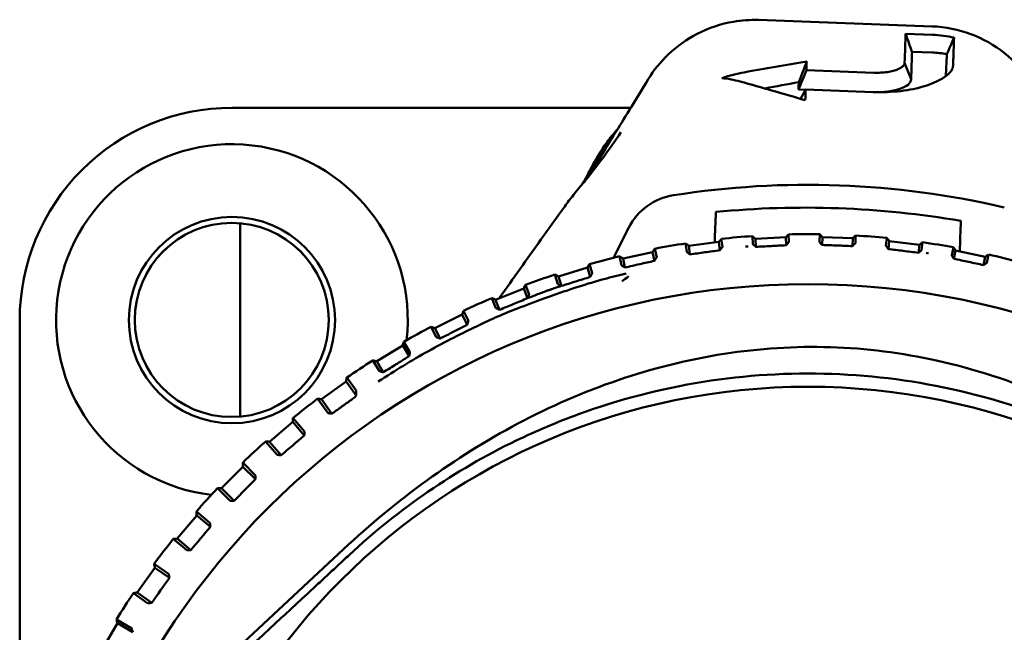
# Model space of a CAD drawing. Header units: millimetres. Extents: x 0 to 1891, y -60 to 594.
# Tile 26 of 118: x 152 to 168, y 393 to 403. Entities that reach past the tile are written whole.
import ezdxf

# ---------------------------------------------------------------- set-up
doc = ezdxf.new("R2010")
doc.units = ezdxf.units.MM
doc.layers.add('Sichtbar (ISO)', color=7, linetype='Continuous', lineweight=50)

msp = doc.modelspace()

# ---------------------------------------------------------------- linework, layer by layer
at = {"layer": 'Sichtbar (ISO)'}
for p, q in [((164.409, 402.865), (167.277, 402.76)), ((166.837, 402.636), (167.279, 402.62)), ((166.942, 402.34), (167.274, 402.328)), ((166.928, 401.889), (166.82, 402.158)), ((166.314, 401.996), (165.2, 402.037)), ((165.069, 401.719), (165.187, 401.715)), ((165.188, 401.717), (166.302, 401.676)), ((162.303, 401.418), (155.726, 401.417)), ((162.082, 401.058), (162.082, 401.059)), ((161.977, 400.889), (161.977, 400.889)), ((155.863, 396.326), (155.863, 399.513)), ((162.018, 398.945), (162.272, 399.443)), ((164.317, 399.171), (164.311, 399.303)), ((164.904, 399.33), (164.909, 399.201)), ((165.414, 399.205), (165.419, 399.333)), ((166.012, 399.311), (166.008, 399.184)), ((163.227, 399.042), (163.208, 399.182)), ((163.757, 399.206), (163.261, 399.141)), ((163.279, 399), (163.261, 399.141)), ((163.774, 399.069), (163.757, 399.206)), ((163.797, 399.258), (163.814, 399.123)), ((164.859, 399.282), (164.359, 399.259)), ((164.366, 399.125), (164.359, 399.259)), ((164.865, 399.151), (164.859, 399.282)), ((165.459, 399.156), (165.464, 399.285)), ((165.964, 399.266), (165.464, 399.285)), ((165.959, 399.137), (165.964, 399.266)), ((166.511, 399.143), (166.526, 399.271)), ((166.552, 399.089), (166.567, 399.219)), ((167.064, 399.16), (166.567, 399.219)), ((167.048, 399.027), (167.064, 399.16)), ((167.116, 399.201), (167.1, 399.069)), ((162.152, 398.822), (162.12, 398.97)), ((162.664, 399.039), (162.176, 398.934)), ((162.695, 398.894), (162.664, 399.039)), ((162.7, 399.094), (162.731, 398.952)), ((167.597, 398.985), (167.625, 399.118)), ((167.633, 398.928), (167.661, 399.063)), ((168.151, 398.963), (167.661, 399.063)), ((168.206, 398.999), (168.178, 398.861)), ((161.621, 398.841), (161.666, 398.69)), ((162.208, 398.784), (162.176, 398.934)), ((168.122, 398.824), (168.151, 398.963)), ((161.1, 398.512), (161.053, 398.669)), ((161.59, 398.782), (161.111, 398.637)), ((161.636, 398.63), (161.59, 398.782)), ((160.566, 398.499), (160.629, 398.341)), ((161.159, 398.479), (161.111, 398.637)), ((160.54, 398.438), (160.075, 398.254)), ((160.603, 398.278), (160.54, 398.438)), ((160.08, 398.115), (160.014, 398.28)), ((160.141, 398.088), (160.075, 398.254)), ((159.522, 398.008), (159.074, 397.787)), ((159.605, 397.841), (159.522, 398.008)), ((159.543, 398.071), (159.625, 397.905)), ((152.226, 389.234), (152.226, 397.917)), ((159.097, 397.635), (159.011, 397.808)), ((159.16, 397.612), (159.074, 397.787)), ((158.559, 397.56), (158.662, 397.389)), ((158.543, 397.496), (158.115, 397.238)), ((158.648, 397.322), (158.543, 397.496)), ((158.158, 397.075), (158.05, 397.254)), ((158.223, 397.058), (158.115, 397.238)), ((157.61, 396.905), (157.204, 396.612)), ((157.777, 396.672), (157.61, 396.905)), ((157.62, 396.97), (157.773, 396.758)), ((157.31, 396.386), (157.139, 396.623)), ((157.376, 396.374), (157.204, 396.612)), ((157.777, 396.672), (157.759, 396.652)), ((157.349, 396.379), (157.376, 396.374)), ((156.728, 396.238), (156.348, 395.913)), ((156.919, 396.015), (156.728, 396.238)), ((156.733, 396.304), (156.923, 396.082)), ((156.472, 395.696), (156.282, 395.918)), ((156.539, 395.69), (156.348, 395.913)), ((156.919, 396.015), (156.921, 396.042)), ((155.905, 395.567), (156.112, 395.362)), ((156.512, 395.692), (156.539, 395.69)), ((155.905, 395.501), (155.553, 395.146)), ((156.114, 395.294), (155.905, 395.501)), ((156.114, 395.294), (156.113, 395.322)), ((155.695, 394.94), (155.487, 395.145)), ((155.762, 394.939), (155.553, 395.146)), ((155.734, 394.939), (155.762, 394.939)), ((155.14, 394.764), (155.363, 394.577)), ((155.146, 394.698), (154.824, 394.315)), ((155.37, 394.51), (155.146, 394.698)), ((155.37, 394.51), (155.368, 394.537)), ((154.982, 394.122), (154.758, 394.31)), ((155.049, 394.127), (154.824, 394.315)), ((157.567, 394.141), (154.227, 391.03)), ((155.022, 394.125), (155.049, 394.127)), ((154.455, 393.836), (154.166, 393.428)), ((154.444, 393.901), (154.682, 393.733)), ((154.695, 393.667), (154.455, 393.836)), ((154.695, 393.667), (154.69, 393.694)), ((154.34, 393.248), (154.101, 393.416)), ((154.406, 393.258), (154.166, 393.428)), ((154.379, 393.254), (154.406, 393.258)), ((153.821, 392.983), (154.073, 392.835)), ((153.838, 392.919), (153.584, 392.489)), ((154.091, 392.77), (153.838, 392.919)), ((154.091, 392.77), (154.084, 392.797))]:
    msp.add_line(p, q, dxfattribs=at)
for centre, radius in [((155.726, 397.917), 1.7), ((155.723, 397.92), 1.6), ((165.227, 385.918), 12.592), ((165.227, 385.918), 10.9)]:
    msp.add_circle(centre, radius, dxfattribs=at)
for centre, radius, start, end in [((155.726, 397.917), 3.5, 90.0025, 180.0025), ((155.726, 397.917), 2.9, 353.4721, 263.2679), ((165.224, 385.848), 14.3, 76.9044, 98.9157), ((163.163, 398.988), 1, 98.9153, 152.9104), ((165.174, 384.492), 15.279, 80.3089, 95.5112), ((155.723, 397.919), 1.6, 0.0009, 179.9991), ((165.227, 385.918), 13.416, 93.9143, 96.1164), ((165.227, 385.918), 13.416, 89.1774, 91.3795), ((165.227, 385.918), 13.416, 84.4406, 86.6427), ((165.227, 385.918), 13.416, 98.6511, 100.8532), ((165.227, 385.918), 13.416, 79.7038, 81.9058), ((165.227, 385.918), 13.416, 103.388, 105.5901), ((165.227, 385.918), 13.25, 94.2813, 94.4542), ((165.227, 385.918), 13.25, 81.3651, 81.5378), ((165.227, 385.918), 13.416, 74.9669, 77.169), ((165.227, 385.918), 13.416, 108.1248, 110.3269), ((165.227, 385.918), 13.416, 112.8617, 115.0637), ((165.227, 385.918), 13.416, 117.5985, 119.8006), ((165.227, 385.918), 13.416, 122.3353, 124.5374), ((165.227, 385.918), 13.416, 127.0722, 129.2743), ((165.227, 385.918), 13.416, 131.809, 134.0111), ((165.227, 385.918), 13.416, 136.5459, 138.7479), ((165.227, 385.918), 13.416, 141.2827, 143.4848), ((165.227, 385.918), 13.416, 146.0196, 148.2216)]:
    msp.add_arc(centre, radius, start, end, dxfattribs=at)
for centre, major_axis, ratio, start_param, end_param in [((114.584, 414.735), (49.819, -98.926), 0.391468, 1.252908, 1.255865), ((164.558, 383.322), (0.691, 19.988), 0.000701, 0.337599, 0.358876), ((163.843, 399.17), (0.52, -2.716), 0.773623, 2.776997, 2.915094), ((162.764, 401.785), (-0.171, 0.104), 0.33945, 6.282723, 6.283148), ((164.226, 383.314), (0.897, 19.752), 0.000974, 5.911764, 5.928863), ((164.473, 383.325), (-0.77, -19.985), 0.000889, 2.717798, 2.739634), ((161.774, 400.226), (-0.178, 0.092), 0.844702, 6.283121, 6.283212), ((-72.752, -6504.881), (252.833, 7328.668), 0.000709, 0.341883, 0.342088), ((-99.683, -6503.898), (282.01, 7327.603), 0.000709, 5.941097, 5.941303), ((157.675, 396.593), (0.0854, 0.0609), 0.023328, 4.939687, 5.945852), ((157.689, 396.602), (0.0699, 0.0504), 0.017452, 6.005779, 6.196247), ((156.583, 396.023), (9.761, 8.349), 0.017458, 4.692925, 4.731853), ((155.778, 395.275), (9.039, 9.127), 0.017458, 4.692925, 4.731853), ((155.038, 394.462), (8.254, 9.842), 0.017458, 4.692925, 4.731853), ((154.367, 393.592), (7.413, 10.49), 0.017458, 4.692925, 4.731853)]:
    msp.add_ellipse(centre, major_axis=major_axis, ratio=ratio, start_param=start_param, end_param=end_param, dxfattribs=at)
for points, knots in [([(162.593, 401.889), (162.682, 402.037), (162.796, 402.177), (163.065, 402.432), (163.227, 402.547), (163.587, 402.733), (163.791, 402.802), (164.133, 402.86), (164.272, 402.87), (164.409, 402.865)], [0, 0, 0, 0, 0.0543688, 0.0543688, 0.1130593, 0.1130593, 0.1761307, 0.1761307, 0.2172576, 0.2172576, 0.2172576, 0.2172576]), ([(167.277, 402.76), (167.493, 402.752), (167.71, 402.708), (168.112, 402.557), (168.301, 402.45), (168.635, 402.187), (168.783, 402.028), (168.943, 401.79), (168.982, 401.723), (169.017, 401.655)], [0, 0, 0, 0, 0.0647864, 0.0647864, 0.1286582, 0.1286582, 0.1929243, 0.1929243, 0.2171252, 0.2171252, 0.2171252, 0.2171252]), ([(167.636, 402.575), (167.577, 402.587), (167.518, 402.598), (167.399, 402.613), (167.339, 402.618), (167.279, 402.62)], [-0.03598979, -0.03598979, -0.03598979, -0.03598979, -0.0179932, -0.0179932, -0.000001, -0.000001, -0.000001, -0.000001]), ([(167.619, 402.114), (167.622, 402.202), (167.625, 402.285), (167.63, 402.438), (167.633, 402.509), (167.636, 402.575)], [-0.1664186, -0.1664186, -0.1664186, -0.1664186, -0.0822973, -0.0822973, -0.0000056, -0.0000056, -0.0000056, -0.0000056]), ([(167.517, 402.302), (167.477, 402.309), (167.437, 402.315), (167.356, 402.323), (167.315, 402.326), (167.274, 402.328)], [-0.02440579, -0.02440579, -0.02440579, -0.02440579, -0.01220469, -0.01220469, -0.00000151, -0.00000151, -0.00000151, -0.00000151]), ([(167.5, 401.941), (167.503, 401.994), (167.505, 402.045), (167.511, 402.167), (167.514, 402.237), (167.517, 402.302)], [-0.1288583, -0.1288583, -0.1288583, -0.1288583, -0.0778522, -0.0778522, -0.0000026, -0.0000026, -0.0000026, -0.0000026]), ([(165.074, 401.839), (165.089, 401.877), (165.103, 401.915), (165.118, 401.953), (165.132, 401.991), (165.147, 402.029), (165.161, 402.067), (165.176, 402.106), (165.191, 402.144), (165.205, 402.182)], [0, 0, 0, 0, 0.3333333, 0.3333333, 0.3333333, 0.6666667, 0.6666667, 0.6666667, 0.9999994, 0.9999994, 0.9999994, 0.9999994]), ([(166.82, 402.158), (166.819, 402.145), (166.815, 402.132), (166.806, 402.12), (166.798, 402.108), (166.785, 402.096), (166.769, 402.085), (166.753, 402.073), (166.733, 402.063), (166.71, 402.053), (166.687, 402.043), (166.661, 402.034), (166.632, 402.027), (166.602, 402.019), (166.57, 402.012), (166.536, 402.007), (166.501, 402.002), (166.465, 401.999), (166.428, 401.997), (166.39, 401.995), (166.353, 401.995), (166.314, 401.996)], [0, 0, 0, 0, 0.1428571, 0.1428571, 0.1428571, 0.2857143, 0.2857143, 0.2857143, 0.4285714, 0.4285714, 0.4285714, 0.5714286, 0.5714286, 0.5714286, 0.7142857, 0.7142857, 0.7142857, 0.8571429, 0.8571429, 0.8571429, 1, 1, 1, 1]), ([(167.442, 401.902), (167.461, 401.913), (167.478, 401.925), (167.494, 401.937), (167.51, 401.948), (167.525, 401.96), (167.537, 401.971), (167.55, 401.983), (167.562, 401.994), (167.572, 402.006), (167.582, 402.018), (167.59, 402.029), (167.597, 402.041), (167.604, 402.053), (167.609, 402.065), (167.613, 402.077), (167.616, 402.089), (167.618, 402.101), (167.619, 402.114)], [0, 0, 0, 0, 0.1666667, 0.1666667, 0.1666667, 0.3333334, 0.3333334, 0.3333334, 0.5, 0.5, 0.5, 0.6666667, 0.6666667, 0.6666667, 0.8333333, 0.8333333, 0.8333333, 1, 1, 1, 1]), ([(164.174, 402.001), (164.113, 401.99), (164.053, 401.977), (163.931, 401.946), (163.87, 401.928), (163.809, 401.908)], [-0.04309185, -0.04309185, -0.04309185, -0.04309185, -0.0219522, -0.0219522, -0.00000133, -0.00000133, -0.00000133, -0.00000133]), ([(166.302, 401.676), (166.381, 401.674), (166.458, 401.674), (166.533, 401.677), (166.609, 401.68), (166.683, 401.686), (166.755, 401.694), (166.826, 401.703), (166.894, 401.714), (166.96, 401.727), (167.025, 401.74), (167.087, 401.756), (167.146, 401.773), (167.204, 401.791), (167.259, 401.811), (167.308, 401.832), (167.358, 401.854), (167.403, 401.877), (167.442, 401.902)], [0, 0, 0, 0, 0.166667, 0.166667, 0.166667, 0.333333, 0.333333, 0.333333, 0.5, 0.5, 0.5, 0.666667, 0.666667, 0.666667, 0.833333, 0.833333, 0.833333, 1, 1, 1, 1]), ([(161.559, 400.225), (161.607, 400.295), (161.67, 400.393), (161.834, 400.655), (161.946, 400.838), (162.221, 401.285), (162.399, 401.57), (162.593, 401.889)], [0.0122951, 0.0122951, 0.0122951, 0.0122951, 0.083091, 0.083091, 0.1720296, 0.1720296, 0.291233, 0.291233, 0.291233, 0.291233]), ([(166.928, 401.889), (166.93, 401.852), (166.905, 401.821), (166.846, 401.772), (166.8, 401.748), (166.704, 401.715), (166.64, 401.697), (166.508, 401.68), (166.47, 401.676), (166.431, 401.675)], [0.000001, 0.000001, 0.000001, 0.000001, 0.0339179, 0.0339179, 0.0723983, 0.0723983, 0.0985539, 0.0985539, 0.1086349, 0.1086349, 0.1086349, 0.1086349]), ([(161.661, 400.444), (161.721, 400.558), (161.803, 400.701), (161.963, 400.918), (162.019, 400.988), (162.081, 401.058)], [0, 0, 0, 0, 0.0690273, 0.0690273, 0.1006041, 0.1006041, 0.1006041, 0.1006041]), ([(161.597, 400.318), (161.651, 400.423), (161.725, 400.552), (161.867, 400.753), (161.919, 400.82), (161.976, 400.887)], [0, 0, 0, 0, 0.06329733, 0.06329733, 0.09362492, 0.09362492, 0.09362492, 0.09362492]), ([(161.563, 400.229), (161.569, 400.238), (161.575, 400.248), (161.582, 400.257), (161.594, 400.276), (161.607, 400.295), (161.62, 400.315), (161.633, 400.336), (161.647, 400.357), (161.661, 400.38), (161.674, 400.4), (161.687, 400.42), (161.701, 400.442)], [0.0315256, 0.0315256, 0.0315256, 0.0315256, 0.0556524, 0.0556524, 0.0556524, 0.1036438, 0.1036438, 0.1036438, 0.1530804, 0.1530804, 0.1530804, 0.1962708, 0.1962708, 0.1962708, 0.1962708]), ([(160.133, 398.277), (160.367, 398.6), (160.592, 398.923), (160.953, 399.428), (161.084, 399.611), (161.214, 399.792)], [0.0020728, 0.0020728, 0.0020728, 0.0020728, 0.1217035, 0.1217035, 0.1893361, 0.1893361, 0.1893361, 0.1893361]), ([(164.317, 399.171), (164.317, 399.171), (164.317, 399.17), (164.32, 399.167), (164.322, 399.165), (164.328, 399.16), (164.331, 399.157), (164.34, 399.149), (164.344, 399.145), (164.349, 399.14)], [0.000001, 0.000001, 0.000001, 0.000001, 0.00209029, 0.00209029, 0.004128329, 0.004128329, 0.006303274, 0.006303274, 0.008459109, 0.008459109, 0.008459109, 0.008459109]), ([(164.349, 399.14), (164.352, 399.138), (164.355, 399.135), (164.36, 399.13), (164.363, 399.128), (164.366, 399.125)], [0.000049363, 0.000049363, 0.000049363, 0.000049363, 0.001293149, 0.001293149, 0.002488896, 0.002488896, 0.002488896, 0.002488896]), ([(164.366, 399.125), (164.449, 399.129), (164.533, 399.134), (164.7, 399.142), (164.782, 399.147), (164.865, 399.151)], [0.00012402, 0.00012402, 0.00012402, 0.00012402, 0.02669869, 0.02669869, 0.05247497, 0.05247497, 0.05247497, 0.05247497]), ([(164.865, 399.151), (164.868, 399.154), (164.87, 399.157), (164.876, 399.163), (164.879, 399.166), (164.882, 399.17)], [0.000093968, 0.000093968, 0.000093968, 0.000093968, 0.001740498, 0.001740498, 0.003433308, 0.003433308, 0.003433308, 0.003433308]), ([(164.882, 399.17), (164.891, 399.18), (164.898, 399.187), (164.905, 399.195), (164.906, 399.198), (164.909, 399.201), (164.909, 399.201), (164.909, 399.201)], [0.00002503, 0.00002503, 0.00002503, 0.00002503, 0.00531916, 0.00531916, 0.00788804, 0.00788804, 0.01028979, 0.01028979, 0.01028979, 0.01028979]), ([(165.414, 399.205), (165.414, 399.205), (165.415, 399.205), (165.417, 399.202), (165.419, 399.2), (165.424, 399.195), (165.427, 399.191), (165.433, 399.184), (165.437, 399.18), (165.441, 399.176)], [0.000001, 0.000001, 0.000001, 0.000001, 0.001936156, 0.001936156, 0.003904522, 0.003904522, 0.006000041, 0.006000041, 0.008122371, 0.008122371, 0.008122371, 0.008122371]), ([(165.441, 399.176), (165.444, 399.172), (165.447, 399.169), (165.453, 399.162), (165.456, 399.159), (165.459, 399.156)], [0.00000813, 0.00000813, 0.00000813, 0.00000813, 0.001640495, 0.001640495, 0.003280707, 0.003280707, 0.003280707, 0.003280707]), ([(165.459, 399.156), (165.543, 399.153), (165.626, 399.15), (165.793, 399.144), (165.876, 399.14), (165.959, 399.137)], [0.00001233, 0.00001233, 0.00001233, 0.00001233, 0.02503792, 0.02503792, 0.0500635, 0.0500635, 0.0500635, 0.0500635]), ([(165.959, 399.137), (165.962, 399.14), (165.966, 399.144), (165.972, 399.15), (165.976, 399.153), (165.979, 399.156)], [0.000004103, 0.000004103, 0.000004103, 0.000004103, 0.001644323, 0.001644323, 0.003276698, 0.003276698, 0.003276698, 0.003276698]), ([(165.979, 399.156), (165.983, 399.16), (165.987, 399.164), (165.994, 399.171), (165.997, 399.174), (166.002, 399.179), (166.004, 399.18), (166.007, 399.183), (166.008, 399.184), (166.008, 399.184)], [0.000022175, 0.000022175, 0.000022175, 0.000022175, 0.002148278, 0.002148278, 0.004247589, 0.004247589, 0.006218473, 0.006218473, 0.008156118, 0.008156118, 0.008156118, 0.008156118]), ([(166.511, 399.143), (166.511, 399.143), (166.511, 399.142), (166.514, 399.139), (166.515, 399.137), (166.522, 399.128), (166.528, 399.12), (166.536, 399.109)], [0.000001, 0.000001, 0.000001, 0.000001, 0.002085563, 0.002085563, 0.004314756, 0.004314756, 0.008940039, 0.008940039, 0.008940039, 0.008940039]), ([(163.227, 399.042), (163.227, 399.042), (163.227, 399.041), (163.231, 399.038), (163.234, 399.036), (163.24, 399.031), (163.245, 399.027), (163.254, 399.02), (163.26, 399.015), (163.265, 399.011)], [0.000001, 0.000001, 0.000001, 0.000001, 0.002353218, 0.002353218, 0.004596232, 0.004596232, 0.006832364, 0.006832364, 0.009079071, 0.009079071, 0.009079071, 0.009079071]), ([(163.265, 399.011), (163.268, 399.009), (163.27, 399.007), (163.275, 399.004), (163.277, 399.002), (163.279, 399)], [0.00001976, 0.00001976, 0.00001976, 0.00001976, 0.000927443, 0.000927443, 0.001823, 0.001823, 0.001823, 0.001823]), ([(163.279, 399), (163.362, 399.012), (163.444, 399.023), (163.609, 399.046), (163.692, 399.057), (163.774, 399.069)], [0.00004767, 0.00004767, 0.00004767, 0.00004767, 0.02792468, 0.02792468, 0.05555153, 0.05555153, 0.05555153, 0.05555153]), ([(163.786, 399.085), (163.784, 399.082), (163.782, 399.08), (163.778, 399.074), (163.776, 399.072), (163.774, 399.069)], [-0.002821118, -0.002821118, -0.002821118, -0.002821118, -0.00141271, -0.00141271, -0.000000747, -0.000000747, -0.000000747, -0.000000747]), ([(163.786, 399.085), (163.795, 399.096), (163.802, 399.106), (163.809, 399.116), (163.811, 399.118), (163.814, 399.122), (163.814, 399.123), (163.814, 399.123)], [0.00000417, 0.00000417, 0.00000417, 0.00000417, 0.00579879, 0.00579879, 0.00849159, 0.00849159, 0.01093804, 0.01093804, 0.01093804, 0.01093804]), ([(166.536, 399.109), (166.539, 399.106), (166.541, 399.102), (166.547, 399.096), (166.549, 399.093), (166.552, 399.089)], [0.000024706, 0.000024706, 0.000024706, 0.000024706, 0.001717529, 0.001717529, 0.003364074, 0.003364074, 0.003364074, 0.003364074]), ([(166.552, 399.089), (166.634, 399.079), (166.716, 399.069), (166.881, 399.048), (166.965, 399.038), (167.048, 399.027)], [0.00002989, 0.00002989, 0.00002989, 0.00002989, 0.02580992, 0.02580992, 0.05238961, 0.05238961, 0.05238961, 0.05238961]), ([(167.048, 399.027), (167.051, 399.029), (167.053, 399.032), (167.059, 399.036), (167.062, 399.039), (167.066, 399.041)], [0.00013512, 0.00013512, 0.00013512, 0.00013512, 0.00133082, 0.00133082, 0.002574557, 0.002574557, 0.002574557, 0.002574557]), ([(167.066, 399.041), (167.071, 399.045), (167.075, 399.049), (167.084, 399.056), (167.088, 399.059), (167.094, 399.064), (167.096, 399.066), (167.099, 399.069), (167.1, 399.069), (167.1, 399.069)], [0.000050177, 0.000050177, 0.000050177, 0.000050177, 0.002219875, 0.002219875, 0.004408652, 0.004408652, 0.006435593, 0.006435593, 0.00851349, 0.00851349, 0.00851349, 0.00851349]), ([(167.597, 398.985), (167.597, 398.985), (167.598, 398.984), (167.6, 398.98), (167.602, 398.977), (167.608, 398.967), (167.615, 398.957), (167.622, 398.945)], [0.000001, 0.000001, 0.000001, 0.000001, 0.00242573, 0.00242573, 0.00509436, 0.00509436, 0.01053416, 0.01053416, 0.01053416, 0.01053416]), ([(162.152, 398.822), (162.152, 398.821), (162.153, 398.821), (162.157, 398.818), (162.16, 398.816), (162.169, 398.81), (162.174, 398.807), (162.185, 398.799), (162.191, 398.795), (162.198, 398.791)], [0.000001, 0.000001, 0.000001, 0.000001, 0.002490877, 0.002490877, 0.004978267, 0.004978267, 0.007401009, 0.007401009, 0.009714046, 0.009714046, 0.009714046, 0.009714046]), ([(162.208, 398.784), (162.289, 398.803), (162.37, 398.821), (162.533, 398.858), (162.614, 398.876), (162.695, 398.894)], [0.00004301, 0.00004301, 0.00004301, 0.00004301, 0.02914281, 0.02914281, 0.05813089, 0.05813089, 0.05813089, 0.05813089]), ([(162.703, 398.907), (162.702, 398.904), (162.7, 398.902), (162.698, 398.898), (162.697, 398.896), (162.695, 398.894)], [-0.002159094, -0.002159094, -0.002159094, -0.002159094, -0.00110306, -0.00110306, -0.000101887, -0.000101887, -0.000101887, -0.000101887]), ([(162.703, 398.907), (162.711, 398.92), (162.718, 398.931), (162.726, 398.943), (162.728, 398.946), (162.73, 398.951), (162.731, 398.952), (162.731, 398.952)], [0.00002706, 0.00002706, 0.00002706, 0.00002706, 0.00661197, 0.00661197, 0.00967681, 0.00967681, 0.01241248, 0.01241248, 0.01241248, 0.01241248]), ([(167.633, 398.928), (167.632, 398.931), (167.63, 398.934), (167.626, 398.939), (167.624, 398.942), (167.622, 398.945)], [-0.002822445, -0.002822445, -0.002822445, -0.002822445, -0.001411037, -0.001411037, -0.00000201, -0.00000201, -0.00000201, -0.00000201]), ([(167.633, 398.928), (167.715, 398.911), (167.796, 398.893), (167.959, 398.859), (168.041, 398.841), (168.122, 398.824)], [0.00000452, 0.00000452, 0.00000452, 0.00000452, 0.02762955, 0.02762955, 0.0555096, 0.0555096, 0.0555096, 0.0555096]), ([(168.122, 398.824), (168.125, 398.825), (168.127, 398.827), (168.132, 398.83), (168.134, 398.832), (168.137, 398.833)], [0.000045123, 0.000045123, 0.000045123, 0.000045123, 0.000940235, 0.000940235, 0.001848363, 0.001848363, 0.001848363, 0.001848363]), ([(168.137, 398.833), (168.143, 398.837), (168.148, 398.841), (168.159, 398.848), (168.163, 398.851), (168.171, 398.856), (168.173, 398.858), (168.177, 398.861), (168.178, 398.861), (168.178, 398.861)], [0.00001967, 0.00001967, 0.00001967, 0.00001967, 0.002290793, 0.002290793, 0.004551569, 0.004551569, 0.006770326, 0.006770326, 0.009096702, 0.009096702, 0.009096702, 0.009096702]), ([(161.64, 398.638), (161.648, 398.653), (161.655, 398.666), (161.662, 398.68), (161.663, 398.684), (161.666, 398.689), (161.666, 398.69), (161.666, 398.69)], [0.00001666, 0.00001666, 0.00001666, 0.00001666, 0.00734438, 0.00734438, 0.01077402, 0.01077402, 0.01379025, 0.01379025, 0.01379025, 0.01379025]), ([(162.198, 398.791), (162.199, 398.79), (162.201, 398.789), (162.204, 398.787), (162.206, 398.786), (162.208, 398.784)], [0.000015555, 0.000015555, 0.000015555, 0.000015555, 0.000627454, 0.000627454, 0.001232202, 0.001232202, 0.001232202, 0.001232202]), ([(161.1, 398.512), (161.1, 398.511), (161.102, 398.511), (161.107, 398.508), (161.11, 398.506), (161.12, 398.501), (161.125, 398.498), (161.135, 398.492), (161.139, 398.49), (161.148, 398.485), (161.153, 398.483), (161.158, 398.48)], [0.000001, 0.000001, 0.000001, 0.000001, 0.00293728, 0.00293728, 0.00534904, 0.00534904, 0.0076939, 0.0076939, 0.00924684, 0.00924684, 0.0108483, 0.0108483, 0.0108483, 0.0108483]), ([(161.158, 398.48), (161.238, 398.504), (161.318, 398.53), (161.477, 398.58), (161.557, 398.605), (161.636, 398.63)], [0.00029885, 0.00029885, 0.00029885, 0.00029885, 0.03062925, 0.03062925, 0.06071245, 0.06071245, 0.06071245, 0.06071245]), ([(161.64, 398.638), (161.639, 398.637), (161.639, 398.635), (161.637, 398.633), (161.637, 398.631), (161.636, 398.63)], [-0.001342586, -0.001342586, -0.001342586, -0.001342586, -0.000676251, -0.000676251, 0, 0, 0, 0]), ([(162.161, 398.556), (162.164, 398.558), (162.166, 398.56), (162.169, 398.562), (162.2, 398.584), (162.228, 398.609), (162.259, 398.632)], [0, 0, 0, 0, 0.079321, 0.079321, 0.079321, 1, 1, 1, 1]), ([(162.258, 398.635), (162.258, 398.635), (162.259, 398.634), (162.259, 398.633), (162.259, 398.633), (162.259, 398.632)], [0.0000059, 0.0000059, 0.0000059, 0.0000059, 0.3333333, 0.6666667, 1, 1, 1, 1]), ([(160.603, 398.278), (160.636, 398.291), (160.668, 398.304), (160.7, 398.316), (160.73, 398.328), (160.76, 398.34), (160.79, 398.351), (160.821, 398.363), (160.851, 398.375), (160.881, 398.386), (160.897, 398.392), (160.912, 398.397), (160.927, 398.403), (160.929, 398.404), (160.932, 398.405), (160.934, 398.405)], [0, 0, 0, 0, 0.1715587, 0.1715587, 0.1715587, 0.3333333, 0.3333333, 0.3333333, 0.5, 0.5, 0.5, 0.5833333, 0.5833333, 0.5833333, 0.5952808, 0.5952808, 0.5952808, 0.5952808]), ([(160.603, 398.278), (160.611, 398.296), (160.617, 398.312), (160.624, 398.328), (160.626, 398.333), (160.628, 398.339), (160.629, 398.34), (160.629, 398.341)], [0.0000122, 0.0000122, 0.0000122, 0.0000122, 0.00838817, 0.00838817, 0.01227701, 0.01227701, 0.01564503, 0.01564503, 0.01564503, 0.01564503]), ([(160.934, 398.405), (160.939, 398.407), (160.945, 398.409), (160.95, 398.411), (160.958, 398.414), (160.965, 398.417), (160.973, 398.419), (161.034, 398.441), (161.096, 398.46), (161.158, 398.48)], [0.5952808, 0.5952808, 0.5952808, 0.5952808, 0.625, 0.625, 0.625, 0.6666667, 0.6666667, 0.6666667, 1, 1, 1, 1]), ([(160.141, 398.088), (160.218, 398.119), (160.296, 398.151), (160.45, 398.215), (160.527, 398.246), (160.603, 398.278)], [0.00001023, 0.00001023, 0.00001023, 0.00001023, 0.03145335, 0.03145335, 0.06250317, 0.06250317, 0.06250317, 0.06250317]), ([(160.08, 398.115), (160.08, 398.115), (160.081, 398.114), (160.088, 398.111), (160.092, 398.109), (160.101, 398.105), (160.107, 398.102), (160.117, 398.098), (160.122, 398.096), (160.131, 398.092), (160.136, 398.09), (160.141, 398.088)], [0.000001, 0.000001, 0.000001, 0.000001, 0.00339195, 0.00339195, 0.00573031, 0.00573031, 0.00800718, 0.00800718, 0.00952822, 0.00952822, 0.01110388, 0.01110388, 0.01110388, 0.01110388]), ([(159.432, 397.752), (159.461, 397.767), (159.49, 397.782), (159.547, 397.811), (159.576, 397.826), (159.605, 397.84)], [0.00001861, 0.00001861, 0.00001861, 0.00001861, 0.01246983, 0.01246983, 0.02495787, 0.02495787, 0.02495787, 0.02495787]), ([(159.605, 397.84), (159.611, 397.859), (159.616, 397.875), (159.621, 397.893), (159.623, 397.897), (159.624, 397.903), (159.625, 397.905), (159.625, 397.905)], [0.00012142, 0.00012142, 0.00012142, 0.00012142, 0.00870514, 0.00870514, 0.01282512, 0.01282512, 0.01635456, 0.01635456, 0.01635456, 0.01635456]), ([(159.432, 397.752), (159.387, 397.729), (159.341, 397.705), (159.25, 397.659), (159.205, 397.636), (159.16, 397.612)], [-0.03952304, -0.03952304, -0.03952304, -0.03952304, -0.01970759, -0.01970759, -0.00009597, -0.00009597, -0.00009597, -0.00009597]), ([(159.097, 397.635), (159.097, 397.635), (159.099, 397.634), (159.106, 397.631), (159.109, 397.63), (159.119, 397.626), (159.125, 397.624), (159.136, 397.621), (159.141, 397.619), (159.151, 397.616), (159.155, 397.614), (159.16, 397.612)], [0.000001, 0.000001, 0.000001, 0.000001, 0.00391142, 0.00391142, 0.0066452, 0.0066452, 0.00929907, 0.00929907, 0.01128934, 0.01128934, 0.01301179, 0.01301179, 0.01301179, 0.01301179]), ([(173.465, 393.561), (172.682, 394.404), (171.813, 395.153), (169.77, 396.462), (168.593, 396.975), (166.774, 397.377), (166.188, 397.453), (165.012, 397.489), (164.423, 397.451), (162.652, 397.175), (161.509, 396.776), (159.395, 395.656), (158.439, 394.952), (157.567, 394.141)], [0.000001, 0.000001, 0.000001, 0.000001, 0.345055, 0.345055, 0.730328, 0.730328, 0.907196, 0.907196, 1.083674, 1.083674, 1.445653, 1.445653, 1.801204, 1.801204, 1.801204, 1.801204]), ([(158.648, 397.321), (158.652, 397.341), (158.656, 397.358), (158.66, 397.376), (158.661, 397.38), (158.662, 397.387), (158.662, 397.388), (158.662, 397.389)], [0.00032124, 0.00032124, 0.00032124, 0.00032124, 0.00927861, 0.00927861, 0.01348566, 0.01348566, 0.01706073, 0.01706073, 0.01706073, 0.01706073]), ([(158.648, 397.321), (158.621, 397.306), (158.594, 397.289), (158.542, 397.257), (158.516, 397.24), (158.472, 397.213), (158.454, 397.201), (158.402, 397.169), (158.367, 397.147), (158.297, 397.103), (158.259, 397.08), (158.223, 397.058)], [-0.06618955, -0.06618955, -0.06618955, -0.06618955, -0.05388242, -0.05388242, -0.04152178, -0.04152178, -0.03296764, -0.03296764, -0.01696011, -0.01696011, -0.00000093, -0.00000093, -0.00000093, -0.00000093]), ([(173.368, 393.471), (172.604, 394.294), (171.718, 395.001), (170.417, 395.748), (170.083, 395.919), (168.442, 396.653), (167.041, 396.98), (164.198, 397.08), (162.777, 396.853), (161.09, 396.237), (160.747, 396.092), (159.404, 395.443), (158.475, 394.805), (157.658, 394.044)], [0.000001, 0.000001, 0.000001, 0.000001, 0.336889, 0.336889, 0.448865, 0.448865, 0.874126, 0.874126, 1.299358, 1.299358, 1.410685, 1.410685, 1.745596, 1.745596, 1.745596, 1.745596]), ([(158.158, 397.075), (158.159, 397.074), (158.161, 397.074), (158.167, 397.072), (158.171, 397.071), (158.181, 397.068), (158.186, 397.067), (158.197, 397.064), (158.202, 397.063), (158.212, 397.06), (158.218, 397.059), (158.223, 397.058)], [0.000001, 0.000001, 0.000001, 0.000001, 0.00393861, 0.00393861, 0.00669258, 0.00669258, 0.00935029, 0.00935029, 0.01126182, 0.01126182, 0.01327002, 0.01327002, 0.01327002, 0.01327002]), ([(157.777, 396.672), (157.778, 396.696), (157.778, 396.716), (157.776, 396.742), (157.775, 396.751), (157.774, 396.757), (157.773, 396.758), (157.773, 396.758)], [-0.1731541, -0.1731541, -0.1731541, -0.1731541, -0.0976685, -0.0976685, -0.0488343, -0.0488343, -0.0352948, -0.0352948, -0.0352948, -0.0352948]), ([(157.31, 396.386), (157.31, 396.386), (157.313, 396.385), (157.323, 396.383), (157.333, 396.381), (157.345, 396.379), (157.347, 396.379), (157.349, 396.379)], [-0.071182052, -0.071182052, -0.071182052, -0.071182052, -0.068033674, -0.068033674, -0.064108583, -0.064108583, -0.063368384, -0.063368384, -0.063368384, -0.063368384]), ([(156.921, 396.042), (156.921, 396.044), (156.921, 396.046), (156.922, 396.058), (156.923, 396.068), (156.923, 396.079), (156.923, 396.082), (156.923, 396.082)], [-0.007986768, -0.007986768, -0.007986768, -0.007986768, -0.00724657, -0.00724657, -0.003321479, -0.003321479, -0.000173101, -0.000173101, -0.000173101, -0.000173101]), ([(156.472, 395.696), (156.472, 395.696), (156.475, 395.696), (156.486, 395.695), (156.496, 395.694), (156.508, 395.693), (156.51, 395.693), (156.512, 395.692)], [-0.071182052, -0.071182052, -0.071182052, -0.071182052, -0.068033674, -0.068033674, -0.064108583, -0.064108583, -0.063368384, -0.063368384, -0.063368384, -0.063368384]), ([(156.113, 395.322), (156.113, 395.324), (156.113, 395.326), (156.113, 395.338), (156.113, 395.348), (156.112, 395.358), (156.112, 395.361), (156.112, 395.362)], [-0.007986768, -0.007986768, -0.007986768, -0.007986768, -0.00724657, -0.00724657, -0.003321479, -0.003321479, -0.000173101, -0.000173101, -0.000173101, -0.000173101]), ([(155.695, 394.94), (155.695, 394.94), (155.698, 394.94), (155.708, 394.94), (155.718, 394.939), (155.73, 394.939), (155.732, 394.939), (155.734, 394.939)], [-0.071182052, -0.071182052, -0.071182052, -0.071182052, -0.068033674, -0.068033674, -0.064108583, -0.064108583, -0.063368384, -0.063368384, -0.063368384, -0.063368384]), ([(155.368, 394.537), (155.368, 394.539), (155.367, 394.541), (155.366, 394.553), (155.365, 394.563), (155.364, 394.574), (155.364, 394.576), (155.363, 394.577)], [-0.007986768, -0.007986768, -0.007986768, -0.007986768, -0.00724657, -0.00724657, -0.003321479, -0.003321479, -0.000173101, -0.000173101, -0.000173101, -0.000173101]), ([(154.982, 394.122), (154.982, 394.122), (154.985, 394.122), (154.996, 394.123), (155.006, 394.123), (155.018, 394.124), (155.02, 394.125), (155.022, 394.125)], [-0.071182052, -0.071182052, -0.071182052, -0.071182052, -0.068033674, -0.068033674, -0.064108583, -0.064108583, -0.063368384, -0.063368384, -0.063368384, -0.063368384]), ([(154.69, 393.694), (154.689, 393.696), (154.689, 393.698), (154.687, 393.709), (154.685, 393.719), (154.683, 393.73), (154.682, 393.732), (154.682, 393.733)], [-0.007986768, -0.007986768, -0.007986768, -0.007986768, -0.00724657, -0.00724657, -0.003321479, -0.003321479, -0.000173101, -0.000173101, -0.000173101, -0.000173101]), ([(154.34, 393.248), (154.34, 393.248), (154.343, 393.248), (154.353, 393.25), (154.363, 393.251), (154.375, 393.253), (154.377, 393.254), (154.379, 393.254)], [-0.071182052, -0.071182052, -0.071182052, -0.071182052, -0.068033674, -0.068033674, -0.064108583, -0.064108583, -0.063368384, -0.063368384, -0.063368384, -0.063368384]), ([(154.084, 392.797), (154.083, 392.799), (154.082, 392.801), (154.079, 392.812), (154.077, 392.822), (154.074, 392.832), (154.073, 392.835), (154.073, 392.835)], [-0.007986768, -0.007986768, -0.007986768, -0.007986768, -0.00724657, -0.00724657, -0.003321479, -0.003321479, -0.000173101, -0.000173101, -0.000173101, -0.000173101])]:
    msp.add_open_spline(points, degree=3, knots=knots, dxfattribs=at)
for points in [[(166.82, 402.158), (166.826, 402.34), (166.832, 402.499), (166.837, 402.636)], [(167.517, 402.302), (167.557, 402.393), (167.596, 402.484), (167.636, 402.575)], [(166.942, 402.34), (166.938, 402.209), (166.933, 402.058), (166.928, 401.889)], [(165.205, 402.182), (164.861, 402.125), (164.517, 402.065), (164.174, 402.001)], [(165.2, 402.037), (165.156, 401.931), (165.113, 401.825), (165.069, 401.719)], [(164.107, 401.851), (164.466, 401.752), (164.824, 401.649), (165.182, 401.542)], [(165.074, 401.839), (164.888, 401.806), (164.702, 401.772), (164.516, 401.737)], [(165.101, 401.566), (165.13, 401.616), (165.159, 401.667), (165.188, 401.717)], [(161.36, 399.982), (161.696, 400.384), (161.963, 400.741), (162.141, 401.013)], [(161.595, 400.322), (161.61, 400.348), (161.632, 400.387), (161.661, 400.444)], [(161.504, 400.156), (161.535, 400.214), (161.564, 400.27), (161.593, 400.318)], [(161.528, 400.186), (161.548, 400.224), (161.571, 400.268), (161.597, 400.318)], [(161.593, 400.318), (161.593, 400.319), (161.594, 400.321), (161.595, 400.322)], [(161.214, 399.792), (161.26, 399.857), (161.308, 399.919), (161.359, 399.98)], [(161.358, 399.98), (161.359, 399.981), (161.36, 399.981), (161.36, 399.982)], [(164.311, 399.303), (164.311, 399.303), (164.311, 399.303), (164.311, 399.303)], [(164.359, 399.259), (164.343, 399.273), (164.327, 399.288), (164.311, 399.303)], [(164.903, 399.33), (164.889, 399.314), (164.874, 399.298), (164.859, 399.282)], [(164.903, 399.33), (164.903, 399.33), (164.904, 399.33), (164.904, 399.33)], [(165.419, 399.333), (165.419, 399.333), (165.419, 399.333), (165.419, 399.333)], [(165.464, 399.285), (165.449, 399.301), (165.434, 399.317), (165.419, 399.333)], [(166.012, 399.311), (165.996, 399.296), (165.98, 399.281), (165.964, 399.266)], [(166.012, 399.311), (166.012, 399.311), (166.012, 399.311), (166.012, 399.311)], [(163.208, 399.182), (163.208, 399.182), (163.208, 399.182), (163.208, 399.182)], [(163.261, 399.141), (163.243, 399.155), (163.226, 399.168), (163.208, 399.182)], [(163.797, 399.258), (163.784, 399.241), (163.77, 399.223), (163.757, 399.206)], [(163.797, 399.258), (163.797, 399.258), (163.797, 399.258), (163.797, 399.258)], [(166.526, 399.271), (166.526, 399.271), (166.526, 399.271), (166.526, 399.271)], [(166.567, 399.219), (166.554, 399.237), (166.54, 399.254), (166.526, 399.271)], [(167.116, 399.201), (167.098, 399.187), (167.081, 399.173), (167.064, 399.16)], [(167.116, 399.201), (167.116, 399.201), (167.116, 399.201), (167.116, 399.201)], [(162.12, 398.97), (162.12, 398.97), (162.12, 398.97), (162.12, 398.97)], [(162.176, 398.934), (162.157, 398.946), (162.139, 398.958), (162.12, 398.97)], [(162.7, 399.094), (162.688, 399.076), (162.676, 399.057), (162.664, 399.039)], [(162.7, 399.094), (162.7, 399.094), (162.7, 399.094), (162.7, 399.094)], [(167.625, 399.118), (167.625, 399.118), (167.625, 399.118), (167.625, 399.118)], [(167.661, 399.063), (167.649, 399.082), (167.637, 399.1), (167.625, 399.118)], [(168.206, 398.999), (168.188, 398.987), (168.169, 398.975), (168.151, 398.963)], [(168.206, 398.999), (168.206, 398.999), (168.206, 398.999), (168.206, 398.999)], [(161.621, 398.841), (161.61, 398.821), (161.6, 398.802), (161.59, 398.782)], [(161.621, 398.841), (161.621, 398.841), (161.621, 398.841), (161.621, 398.841)], [(161.053, 398.669), (161.053, 398.669), (161.053, 398.669), (161.053, 398.669)], [(161.111, 398.637), (161.092, 398.648), (161.072, 398.658), (161.053, 398.669)], [(162.23, 398.685), (161.991, 398.632), (161.741, 398.564), (161.435, 398.466)], [(160.566, 398.499), (160.557, 398.479), (160.548, 398.458), (160.54, 398.438)], [(160.566, 398.499), (160.566, 398.499), (160.566, 398.499), (160.566, 398.499)], [(161.435, 398.466), (161.129, 398.367), (160.765, 398.238), (160.485, 398.129)], [(160.014, 398.28), (160.014, 398.28), (160.014, 398.28), (160.014, 398.28)], [(160.075, 398.254), (160.055, 398.263), (160.034, 398.272), (160.014, 398.28)], [(160.485, 398.129), (160.205, 398.021), (159.813, 397.846), (158.959, 397.418), (158.419, 397.086), (158.14, 396.904)], [(159.543, 398.071), (159.536, 398.05), (159.529, 398.029), (159.522, 398.008)], [(159.543, 398.071), (159.543, 398.071), (159.543, 398.071), (159.543, 398.071)], [(159.011, 397.808), (159.011, 397.808), (159.011, 397.808), (159.011, 397.808)], [(159.074, 397.787), (159.053, 397.794), (159.032, 397.801), (159.011, 397.808)], [(158.559, 397.56), (158.553, 397.539), (158.548, 397.517), (158.543, 397.496)], [(158.559, 397.56), (158.559, 397.56), (158.559, 397.56), (158.559, 397.56)], [(158.05, 397.254), (158.05, 397.254), (158.05, 397.254), (158.05, 397.254)], [(158.115, 397.238), (158.093, 397.243), (158.072, 397.249), (158.05, 397.254)], [(157.62, 396.97), (157.617, 396.948), (157.613, 396.926), (157.61, 396.905)], [(157.62, 396.97), (157.62, 396.97), (157.62, 396.97), (157.62, 396.97)], [(157.139, 396.623), (157.139, 396.623), (157.139, 396.623), (157.139, 396.623)], [(157.204, 396.612), (157.182, 396.616), (157.161, 396.619), (157.139, 396.623)], [(156.733, 396.304), (156.732, 396.282), (156.73, 396.26), (156.728, 396.238)], [(156.733, 396.304), (156.733, 396.304), (156.733, 396.304), (156.733, 396.304)], [(156.282, 395.918), (156.282, 395.918), (156.282, 395.918), (156.282, 395.918)], [(156.348, 395.913), (156.326, 395.915), (156.304, 395.916), (156.282, 395.918)], [(155.905, 395.567), (155.905, 395.567), (155.905, 395.567), (155.905, 395.567)], [(155.905, 395.567), (155.905, 395.545), (155.905, 395.523), (155.905, 395.501)], [(155.553, 395.146), (155.531, 395.146), (155.509, 395.146), (155.487, 395.145)], [(155.487, 395.145), (155.487, 395.145), (155.487, 395.145), (155.487, 395.145)], [(155.14, 394.764), (155.14, 394.764), (155.14, 394.764), (155.14, 394.764)], [(155.14, 394.764), (155.142, 394.742), (155.144, 394.72), (155.146, 394.698)], [(154.824, 394.315), (154.802, 394.313), (154.78, 394.312), (154.758, 394.31)], [(154.758, 394.31), (154.758, 394.31), (154.758, 394.31), (154.758, 394.31)], [(154.444, 393.901), (154.444, 393.901), (154.444, 393.901), (154.444, 393.901)], [(154.444, 393.901), (154.447, 393.879), (154.451, 393.858), (154.455, 393.836)], [(154.166, 393.428), (154.145, 393.424), (154.123, 393.42), (154.101, 393.416)], [(154.101, 393.416), (154.101, 393.416), (154.101, 393.416), (154.101, 393.416)], [(153.821, 392.983), (153.821, 392.983), (153.821, 392.983), (153.821, 392.983)], [(153.821, 392.983), (153.827, 392.962), (153.832, 392.941), (153.838, 392.919)]]:
    msp.add_open_spline(points, degree=3, dxfattribs=at)
for points, weights in [([(157.376, 396.374), (157.536, 396.489), (157.696, 396.605)], [1.69312184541, 1.69337500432, 1.69322830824]), ([(157.658, 394.044), (156.127, 392.619), (154.463, 391.099)], [1.27927488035, 1.27927488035, 1.2314661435])]:
    msp.add_rational_spline(points, weights, degree=2, dxfattribs=at)

doc.saveas('drawing.dxf')
